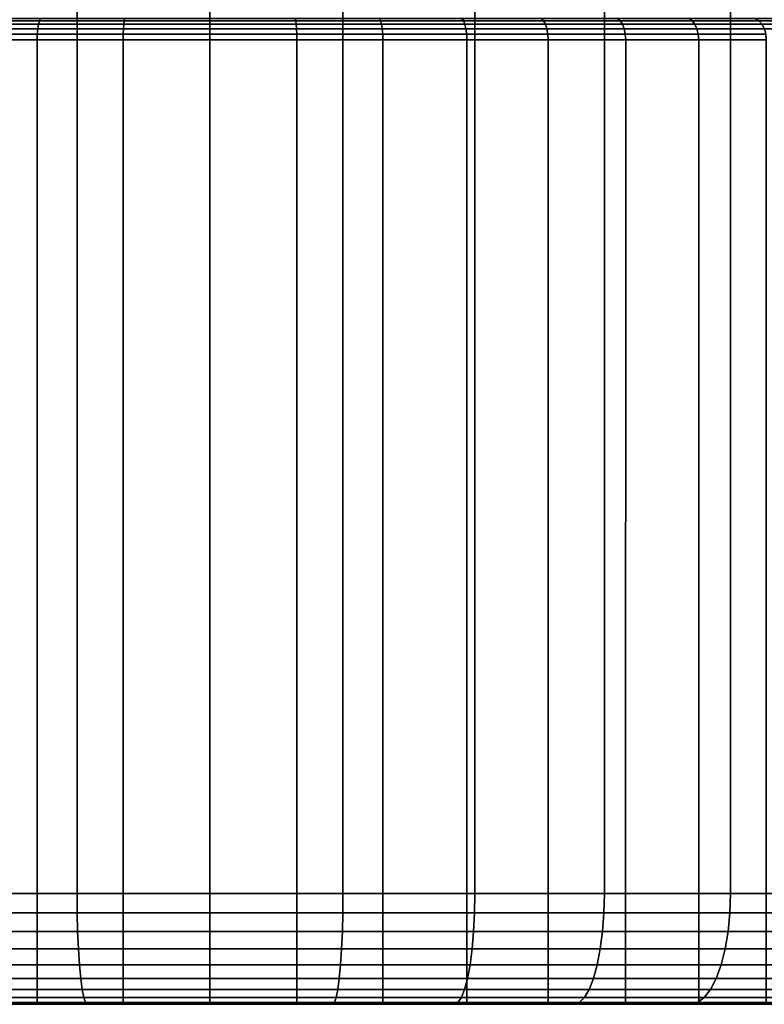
# Model space of a CAD drawing. Header units: metres. Extents: x -109 to 109, y -100 to 76.
# Tile 179 of 256: x -78.22 to -71.5, y 18.5 to 27.38. Entities that reach past the tile are written whole.
import ezdxf

# ---------------------------------------------------------------- set-up
doc = ezdxf.new("R2010")
doc.units = ezdxf.units.M
doc.layers.add('solid_21062310', color=7, linetype='CONTINUOUS')

msp = doc.modelspace()

# ---------------------------------------------------------------- linework, layer by layer
at = {"layer": 'solid_21062310'}
for points in [[(-78.889526, 38.799999, -12.778481), (-77.699203, 38.799999, -12.94412), (-77.699486, 19.5, -12.944545), (-78.888741, 19.5, -12.778651)], [(-77.699203, 38.799999, 12.94412), (-78.889526, 38.799999, 12.778481), (-78.888741, 19.5, 12.778651), (-77.699486, 19.5, 12.944545)], [(-77.699203, 38.799999, -12.94412), (-76.5, 38.799999, -13), (-76.5, 19.5, -13), (-77.699486, 19.5, -12.944545)], [(-76.5, 38.799999, 13), (-77.699203, 38.799999, 12.94412), (-77.699486, 19.5, 12.944545), (-76.5, 19.5, 13)], [(-76.5, 38.799999, -13), (-75.300797, 38.799999, -12.94412), (-75.300514, 19.5, -12.944545), (-76.5, 19.5, -13)], [(-75.300797, 38.799999, 12.94412), (-76.5, 38.799999, 13), (-76.5, 19.5, 13), (-75.300514, 19.5, 12.944545)], [(-75.300797, 38.799999, -12.94412), (-74.110474, 38.799999, -12.778481), (-74.111259, 19.5, -12.778651), (-75.300514, 19.5, -12.944545)], [(-74.110474, 38.799999, 12.778481), (-75.300797, 38.799999, 12.94412), (-75.300514, 19.5, 12.944545), (-74.111259, 19.5, 12.778651)], [(-74.110474, 38.799999, -12.778481), (-72.943176, 38.799999, -12.503518), (-72.942383, 19.5, -12.503735), (-74.111259, 19.5, -12.778651)], [(-72.943176, 38.799999, 12.503518), (-74.110474, 38.799999, 12.778481), (-74.111259, 19.5, 12.778651), (-72.942383, 19.5, 12.503735)], [(-72.943176, 38.799999, -12.503518), (-71.802673, 38.799999, -12.121596), (-71.803864, 19.5, -12.122142), (-72.942383, 19.5, -12.503735)], [(-71.802673, 38.799999, 12.121596), (-72.943176, 38.799999, 12.503518), (-72.942383, 19.5, 12.503735), (-71.803864, 19.5, 12.122142)], [(-71.802673, 38.799999, -12.121596), (-70.706558, 38.799999, -11.637279), (-70.705406, 19.5, -11.637126), (-71.803864, 19.5, -12.122142)], [(-70.706558, 38.799999, 11.637279), (-71.802673, 38.799999, 12.121596), (-71.803864, 19.5, 12.122142), (-70.705406, 19.5, 11.637126)], [(-78.786743, 27.373178, 7.037861), (-78.038559, 27.373178, 7.238337), (-78.047173, 27.341347, 7.278881), (-78.799545, 27.341347, 7.077283)], [(-78.038559, 27.373178, -7.238337), (-78.786743, 27.373178, -7.037861), (-78.799545, 27.341347, -7.077283), (-78.047173, 27.341347, -7.278881)], [(-78.77182, 27.393185, 6.991943), (-78.028519, 27.393185, 7.19111), (-78.038559, 27.373178, 7.238337), (-78.786743, 27.373178, 7.037861)], [(-78.028519, 27.393185, -7.19111), (-78.77182, 27.393185, -6.991943), (-78.786743, 27.373178, -7.037861), (-78.038559, 27.373178, -7.238337)], [(-78.038559, 27.373178, 7.238337), (-77.273514, 27.373178, 7.359507), (-77.277847, 27.341347, 7.40073), (-78.047173, 27.341347, 7.278881)], [(-77.273514, 27.373178, -7.359507), (-78.038559, 27.373178, -7.238337), (-78.047173, 27.341347, -7.278881), (-77.277847, 27.341347, -7.40073)], [(-78.028519, 27.393185, 7.19111), (-77.268471, 27.393185, 7.31149), (-77.273514, 27.373178, 7.359507), (-78.038559, 27.373178, 7.238337)], [(-77.268471, 27.393185, -7.31149), (-78.028519, 27.393185, -7.19111), (-78.038559, 27.373178, -7.238337), (-77.273514, 27.373178, -7.359507)], [(-77.273514, 27.373178, 7.359507), (-76.5, 27.373178, 7.400045), (-76.5, 27.341347, 7.441495), (-77.277847, 27.341347, 7.40073)], [(-76.5, 27.373178, -7.400045), (-77.273514, 27.373178, -7.359507), (-77.277847, 27.341347, -7.40073), (-76.5, 27.341347, -7.441495)], [(-77.268471, 27.393185, 7.31149), (-76.5, 27.393185, 7.351764), (-76.5, 27.373178, 7.400045), (-77.273514, 27.373178, 7.359507)], [(-76.5, 27.393185, -7.351764), (-77.268471, 27.393185, -7.31149), (-77.273514, 27.373178, -7.359507), (-76.5, 27.373178, -7.400045)], [(-76.5, 27.393185, 7.351764), (-75.731529, 27.393185, 7.31149), (-75.726486, 27.373178, 7.359507), (-76.5, 27.373178, 7.400045)], [(-75.731529, 27.393185, -7.31149), (-76.5, 27.393185, -7.351764), (-76.5, 27.373178, -7.400045), (-75.726486, 27.373178, -7.359507)], [(-76.5, 27.373178, 7.400045), (-75.726486, 27.373178, 7.359507), (-75.722153, 27.341347, 7.40073), (-76.5, 27.341347, 7.441495)], [(-75.726486, 27.373178, -7.359507), (-76.5, 27.373178, -7.400045), (-76.5, 27.341347, -7.441495), (-75.722153, 27.341347, -7.40073)], [(-75.731529, 27.393185, 7.31149), (-74.971481, 27.393185, 7.19111), (-74.961441, 27.373178, 7.238337), (-75.726486, 27.373178, 7.359507)], [(-74.971481, 27.393185, -7.19111), (-75.731529, 27.393185, -7.31149), (-75.726486, 27.373178, -7.359507), (-74.961441, 27.373178, -7.238337)], [(-75.726486, 27.373178, 7.359507), (-74.961441, 27.373178, 7.238337), (-74.952827, 27.341347, 7.278881), (-75.722153, 27.341347, 7.40073)], [(-74.961441, 27.373178, -7.238337), (-75.726486, 27.373178, -7.359507), (-75.722153, 27.341347, -7.40073), (-74.952827, 27.341347, -7.278881)], [(-74.971481, 27.393185, 7.19111), (-74.22818, 27.393185, 6.991943), (-74.213257, 27.373178, 7.037861), (-74.961441, 27.373178, 7.238337)], [(-74.22818, 27.393185, -6.991943), (-74.971481, 27.393185, -7.19111), (-74.961441, 27.373178, -7.238337), (-74.213257, 27.373178, -7.037861)], [(-74.961441, 27.373178, 7.238337), (-74.213257, 27.373178, 7.037861), (-74.200455, 27.341347, 7.077283), (-74.952827, 27.341347, 7.278881)], [(-74.213257, 27.373178, -7.037861), (-74.961441, 27.373178, -7.238337), (-74.952827, 27.341347, -7.278881), (-74.200455, 27.341347, -7.077283)], [(-74.22818, 27.393185, 6.991943), (-73.509766, 27.393185, 6.71617), (-73.490128, 27.373178, 6.760278), (-74.213257, 27.373178, 7.037861)], [(-73.509766, 27.393185, -6.71617), (-74.22818, 27.393185, -6.991943), (-74.213257, 27.373178, -7.037861), (-73.490128, 27.373178, -6.760278)], [(-74.213257, 27.373178, 7.037861), (-73.490128, 27.373178, 6.760278), (-73.473274, 27.341347, 6.798144), (-74.200455, 27.341347, 7.077283)], [(-73.490128, 27.373178, -6.760278), (-74.213257, 27.373178, -7.037861), (-74.200455, 27.341347, -7.077283), (-73.473274, 27.341347, -6.798144)], [(-73.509766, 27.393185, 6.71617), (-72.82412, 27.393185, 6.366814), (-72.79998, 27.373178, 6.408627), (-73.490128, 27.373178, 6.760278)], [(-72.82412, 27.393185, -6.366814), (-73.509766, 27.393185, -6.71617), (-73.490128, 27.373178, -6.760278), (-72.79998, 27.373178, -6.408627)], [(-73.490128, 27.373178, 6.760278), (-72.79998, 27.373178, 6.408627), (-72.779251, 27.341347, 6.444524), (-73.473274, 27.341347, 6.798144)], [(-72.79998, 27.373178, -6.408627), (-73.490128, 27.373178, -6.760278), (-73.473274, 27.341347, -6.798144), (-72.779251, 27.341347, -6.444524)], [(-72.82412, 27.393185, 6.366814), (-72.178741, 27.393185, 5.947702), (-72.15036, 27.373178, 5.986763), (-72.79998, 27.373178, 6.408627)], [(-72.178741, 27.393185, -5.947702), (-72.82412, 27.393185, -6.366814), (-72.79998, 27.373178, -6.408627), (-72.15036, 27.373178, -5.986763)], [(-72.79998, 27.373178, 6.408627), (-72.15036, 27.373178, 5.986763), (-72.125999, 27.341347, 6.020296), (-72.779251, 27.341347, 6.444524)], [(-72.15036, 27.373178, -5.986763), (-72.79998, 27.373178, -6.408627), (-72.779251, 27.341347, -6.444524), (-72.125999, 27.341347, -6.020296)], [(-72.178741, 27.393185, 5.947702), (-71.580711, 27.393185, 5.463425), (-71.548401, 27.373178, 5.499305), (-72.15036, 27.373178, 5.986763)], [(-71.580711, 27.393185, -5.463425), (-72.178741, 27.393185, -5.947702), (-72.15036, 27.373178, -5.986763), (-71.548401, 27.373178, -5.499305)], [(-72.15036, 27.373178, 5.986763), (-71.548401, 27.373178, 5.499305), (-71.520668, 27.341347, 5.530109), (-72.125999, 27.341347, 6.020296)], [(-71.548401, 27.373178, -5.499305), (-72.15036, 27.373178, -5.986763), (-72.125999, 27.341347, -6.020296), (-71.520668, 27.341347, -5.530109)], [(-71.580711, 27.393185, 5.463425), (-71.036575, 27.393185, 4.91929), (-71.000694, 27.373178, 4.951597), (-71.548401, 27.373178, 5.499305)], [(-71.036575, 27.393185, -4.91929), (-71.580711, 27.393185, -5.463425), (-71.548401, 27.373178, -5.499305), (-71.000694, 27.373178, -4.951597)], [(-71.548401, 27.373178, 5.499305), (-71.000694, 27.373178, 4.951597), (-70.969894, 27.341347, 4.979332), (-71.520668, 27.341347, 5.530109)], [(-71.000694, 27.373178, -4.951597), (-71.548401, 27.373178, -5.499305), (-71.520668, 27.341347, -5.530109), (-70.969894, 27.341347, -4.979332)], [(-78.809372, 27.299864, 7.107515), (-78.05378, 27.299864, 7.309974), (-78.05793, 27.251562, 7.329494), (-78.815536, 27.251562, 7.126494)], [(-78.05378, 27.299864, -7.309974), (-78.809372, 27.299864, -7.107515), (-78.815536, 27.251562, -7.126494), (-78.05793, 27.251562, -7.329494)], [(-78.799545, 27.341347, 7.077283), (-78.047173, 27.341347, 7.278881), (-78.05378, 27.299864, 7.309974), (-78.809372, 27.299864, 7.107515)], [(-78.047173, 27.341347, -7.278881), (-78.799545, 27.341347, -7.077283), (-78.809372, 27.299864, -7.107515), (-78.05378, 27.299864, -7.309974)], [(-78.05378, 27.299864, 7.309974), (-77.281174, 27.299864, 7.432344), (-77.283257, 27.251562, 7.45219), (-78.05793, 27.251562, 7.329494)], [(-77.281174, 27.299864, -7.432344), (-78.05378, 27.299864, -7.309974), (-78.05793, 27.251562, -7.329494), (-77.283257, 27.251562, -7.45219)], [(-78.047173, 27.341347, 7.278881), (-77.277847, 27.341347, 7.40073), (-77.281174, 27.299864, 7.432344), (-78.05378, 27.299864, 7.309974)], [(-77.277847, 27.341347, -7.40073), (-78.047173, 27.341347, -7.278881), (-78.05378, 27.299864, -7.309974), (-77.281174, 27.299864, -7.432344)], [(-77.281174, 27.299864, 7.432344), (-76.5, 27.299864, 7.473284), (-76.5, 27.251562, 7.493239), (-77.283257, 27.251562, 7.45219)], [(-76.5, 27.299864, -7.473284), (-77.281174, 27.299864, -7.432344), (-77.283257, 27.251562, -7.45219), (-76.5, 27.251562, -7.493239)], [(-77.277847, 27.341347, 7.40073), (-76.5, 27.341347, 7.441495), (-76.5, 27.299864, 7.473284), (-77.281174, 27.299864, 7.432344)], [(-76.5, 27.341347, -7.441495), (-77.277847, 27.341347, -7.40073), (-77.281174, 27.299864, -7.432344), (-76.5, 27.299864, -7.473284)], [(-76.5, 27.341347, 7.441495), (-75.722153, 27.341347, 7.40073), (-75.718826, 27.299864, 7.432344), (-76.5, 27.299864, 7.473284)], [(-75.722153, 27.341347, -7.40073), (-76.5, 27.341347, -7.441495), (-76.5, 27.299864, -7.473284), (-75.718826, 27.299864, -7.432344)], [(-76.5, 27.299864, 7.473284), (-75.718826, 27.299864, 7.432344), (-75.716743, 27.251562, 7.45219), (-76.5, 27.251562, 7.493239)], [(-75.718826, 27.299864, -7.432344), (-76.5, 27.299864, -7.473284), (-76.5, 27.251562, -7.493239), (-75.716743, 27.251562, -7.45219)], [(-75.722153, 27.341347, 7.40073), (-74.952827, 27.341347, 7.278881), (-74.94622, 27.299864, 7.309974), (-75.718826, 27.299864, 7.432344)], [(-74.952827, 27.341347, -7.278881), (-75.722153, 27.341347, -7.40073), (-75.718826, 27.299864, -7.432344), (-74.94622, 27.299864, -7.309974)], [(-75.718826, 27.299864, 7.432344), (-74.94622, 27.299864, 7.309974), (-74.94207, 27.251562, 7.329494), (-75.716743, 27.251562, 7.45219)], [(-74.94622, 27.299864, -7.309974), (-75.718826, 27.299864, -7.432344), (-75.716743, 27.251562, -7.45219), (-74.94207, 27.251562, -7.329494)], [(-74.952827, 27.341347, 7.278881), (-74.200455, 27.341347, 7.077283), (-74.190628, 27.299864, 7.107515), (-74.94622, 27.299864, 7.309974)], [(-74.200455, 27.341347, -7.077283), (-74.952827, 27.341347, -7.278881), (-74.94622, 27.299864, -7.309974), (-74.190628, 27.299864, -7.107515)], [(-74.94622, 27.299864, 7.309974), (-74.190628, 27.299864, 7.107515), (-74.184464, 27.251562, 7.126494), (-74.94207, 27.251562, 7.329494)], [(-74.190628, 27.299864, -7.107515), (-74.94622, 27.299864, -7.309974), (-74.94207, 27.251562, -7.329494), (-74.184464, 27.251562, -7.126494)], [(-74.200455, 27.341347, 7.077283), (-73.473274, 27.341347, 6.798144), (-73.460342, 27.299864, 6.827184), (-74.190628, 27.299864, 7.107515)], [(-73.473274, 27.341347, -6.798144), (-74.200455, 27.341347, -7.077283), (-74.190628, 27.299864, -7.107515), (-73.460342, 27.299864, -6.827184)], [(-74.190628, 27.299864, 7.107515), (-73.460342, 27.299864, 6.827184), (-73.452225, 27.251562, 6.845415), (-74.184464, 27.251562, 7.126494)], [(-73.460342, 27.299864, -6.827184), (-74.190628, 27.299864, -7.107515), (-74.184464, 27.251562, -7.126494), (-73.452225, 27.251562, -6.845415)], [(-73.473274, 27.341347, 6.798144), (-72.779251, 27.341347, 6.444524), (-72.763359, 27.299864, 6.472054), (-73.460342, 27.299864, 6.827184)], [(-72.779251, 27.341347, -6.444524), (-73.473274, 27.341347, -6.798144), (-73.460342, 27.299864, -6.827184), (-72.763359, 27.299864, -6.472054)], [(-73.460342, 27.299864, 6.827184), (-72.763359, 27.299864, 6.472054), (-72.75338, 27.251562, 6.489336), (-73.452225, 27.251562, 6.845415)], [(-72.763359, 27.299864, -6.472054), (-73.460342, 27.299864, -6.827184), (-73.452225, 27.251562, -6.845415), (-72.75338, 27.251562, -6.489336)], [(-72.779251, 27.341347, 6.444524), (-72.125999, 27.341347, 6.020296), (-72.107315, 27.299864, 6.046013), (-72.763359, 27.299864, 6.472054)], [(-72.125999, 27.341347, -6.020296), (-72.779251, 27.341347, -6.444524), (-72.763359, 27.299864, -6.472054), (-72.107315, 27.299864, -6.046013)], [(-72.763359, 27.299864, 6.472054), (-72.107315, 27.299864, 6.046013), (-72.095581, 27.251562, 6.062158), (-72.75338, 27.251562, 6.489336)], [(-72.107315, 27.299864, -6.046013), (-72.763359, 27.299864, -6.472054), (-72.75338, 27.251562, -6.489336), (-72.095581, 27.251562, -6.062158)], [(-72.125999, 27.341347, 6.020296), (-71.520668, 27.341347, 5.530109), (-71.499397, 27.299864, 5.553732), (-72.107315, 27.299864, 6.046013)], [(-71.520668, 27.341347, -5.530109), (-72.125999, 27.341347, -6.020296), (-72.107315, 27.299864, -6.046013), (-71.499397, 27.299864, -5.553732)], [(-72.107315, 27.299864, 6.046013), (-71.499397, 27.299864, 5.553732), (-71.486046, 27.251562, 5.568562), (-72.095581, 27.251562, 6.062158)], [(-71.499397, 27.299864, -5.553732), (-72.107315, 27.299864, -6.046013), (-72.095581, 27.251562, -6.062158), (-71.486046, 27.251562, -5.568562)], [(-71.520668, 27.341347, 5.530109), (-70.969894, 27.341347, 4.979332), (-70.946266, 27.299864, 5.000603), (-71.499397, 27.299864, 5.553732)], [(-70.969894, 27.341347, -4.979332), (-71.520668, 27.341347, -5.530109), (-71.499397, 27.299864, -5.553732), (-70.946266, 27.299864, -5.000603)], [(-78.815536, 27.251562, 7.126494), (-78.05793, 27.251562, 7.329494), (-78.059334, 27.200001, 7.336107), (-78.817627, 27.200001, 7.132924)], [(-78.05793, 27.251562, -7.329494), (-78.815536, 27.251562, -7.126494), (-78.817627, 27.200001, -7.132924), (-78.059334, 27.200001, -7.336107)], [(-78.817017, 18.5, 7.132693), (-78.817627, 27.200001, 7.132924), (-78.059334, 27.200001, 7.336107), (-78.060242, 18.5, 7.335886)], [(-78.059334, 27.200001, -7.336107), (-78.817627, 27.200001, -7.132924), (-78.817017, 18.5, -7.132693), (-78.060242, 18.5, -7.335886)], [(-78.060242, 18.5, 7.335886), (-78.059334, 27.200001, 7.336107), (-77.283966, 27.200001, 7.458914), (-77.283775, 18.5, 7.458487)], [(-77.283966, 27.200001, -7.458914), (-78.059334, 27.200001, -7.336107), (-78.060242, 18.5, -7.335886), (-77.283775, 18.5, -7.458487)], [(-78.05793, 27.251562, 7.329494), (-77.283257, 27.251562, 7.45219), (-77.283966, 27.200001, 7.458914), (-78.059334, 27.200001, 7.336107)], [(-77.283257, 27.251562, -7.45219), (-78.05793, 27.251562, -7.329494), (-78.059334, 27.200001, -7.336107), (-77.283966, 27.200001, -7.458914)], [(-77.283257, 27.251562, 7.45219), (-76.5, 27.251562, 7.493239), (-76.5, 27.200001, 7.5), (-77.283966, 27.200001, 7.458914)], [(-76.5, 27.251562, -7.493239), (-77.283257, 27.251562, -7.45219), (-77.283966, 27.200001, -7.458914), (-76.5, 27.200001, -7.5)], [(-76.5, 18.5, 7.5), (-77.283775, 18.5, 7.458487), (-77.283966, 27.200001, 7.458914), (-76.5, 27.200001, 7.5)], [(-76.5, 27.200001, -7.5), (-77.283966, 27.200001, -7.458914), (-77.283775, 18.5, -7.458487), (-76.5, 18.5, -7.5)], [(-76.5, 27.251562, 7.493239), (-75.716743, 27.251562, 7.45219), (-75.716034, 27.200001, 7.458914), (-76.5, 27.200001, 7.5)], [(-75.716743, 27.251562, -7.45219), (-76.5, 27.251562, -7.493239), (-76.5, 27.200001, -7.5), (-75.716034, 27.200001, -7.458914)], [(-75.716225, 18.5, 7.458487), (-76.5, 18.5, 7.5), (-76.5, 27.200001, 7.5), (-75.716034, 27.200001, 7.458914)], [(-75.716034, 27.200001, -7.458914), (-76.5, 27.200001, -7.5), (-76.5, 18.5, -7.5), (-75.716225, 18.5, -7.458487)], [(-75.716743, 27.251562, 7.45219), (-74.94207, 27.251562, 7.329494), (-74.940666, 27.200001, 7.336107), (-75.716034, 27.200001, 7.458914)], [(-74.94207, 27.251562, -7.329494), (-75.716743, 27.251562, -7.45219), (-75.716034, 27.200001, -7.458914), (-74.940666, 27.200001, -7.336107)], [(-74.939758, 18.5, 7.335886), (-75.716225, 18.5, 7.458487), (-75.716034, 27.200001, 7.458914), (-74.940666, 27.200001, 7.336107)], [(-75.716034, 27.200001, -7.458914), (-75.716225, 18.5, -7.458487), (-74.939758, 18.5, -7.335886), (-74.940666, 27.200001, -7.336107)], [(-74.94207, 27.251562, 7.329494), (-74.184464, 27.251562, 7.126494), (-74.182373, 27.200001, 7.132924), (-74.940666, 27.200001, 7.336107)], [(-74.184464, 27.251562, -7.126494), (-74.94207, 27.251562, -7.329494), (-74.940666, 27.200001, -7.336107), (-74.182373, 27.200001, -7.132924)], [(-74.182983, 18.5, 7.132693), (-74.939758, 18.5, 7.335886), (-74.940666, 27.200001, 7.336107), (-74.182373, 27.200001, 7.132924)], [(-74.940666, 27.200001, -7.336107), (-74.939758, 18.5, -7.335886), (-74.182983, 18.5, -7.132693), (-74.182373, 27.200001, -7.132924)], [(-74.184464, 27.251562, 7.126494), (-73.452225, 27.251562, 6.845415), (-73.449478, 27.200001, 6.851591), (-74.182373, 27.200001, 7.132924)], [(-73.452225, 27.251562, -6.845415), (-74.184464, 27.251562, -7.126494), (-74.182373, 27.200001, -7.132924), (-73.449478, 27.200001, -6.851591)], [(-73.448296, 18.5, 6.850961), (-74.182983, 18.5, 7.132693), (-74.182373, 27.200001, 7.132924), (-73.449478, 27.200001, 6.851591)], [(-74.182373, 27.200001, -7.132924), (-74.182983, 18.5, -7.132693), (-73.448296, 18.5, -6.850961), (-73.449478, 27.200001, -6.851591)], [(-73.452225, 27.251562, 6.845415), (-72.75338, 27.251562, 6.489336), (-72.75, 27.200001, 6.49519), (-73.449478, 27.200001, 6.851591)], [(-72.75338, 27.251562, -6.489336), (-73.452225, 27.251562, -6.845415), (-73.449478, 27.200001, -6.851591), (-72.75, 27.200001, -6.49519)], [(-72.75106, 18.5, 6.495409), (-73.448296, 18.5, 6.850961), (-73.449478, 27.200001, 6.851591), (-72.75, 27.200001, 6.49519)], [(-72.75, 27.200001, -6.49519), (-73.449478, 27.200001, -6.851591), (-73.448296, 18.5, -6.850961), (-72.75106, 18.5, -6.495409)], [(-72.75338, 27.251562, 6.489336), (-72.095581, 27.251562, 6.062158), (-72.091614, 27.200001, 6.067627), (-72.75, 27.200001, 6.49519)], [(-72.095581, 27.251562, -6.062158), (-72.75338, 27.251562, -6.489336), (-72.75, 27.200001, -6.49519), (-72.091614, 27.200001, -6.067627)], [(-72.090721, 18.5, 6.066766), (-72.75106, 18.5, 6.495409), (-72.75, 27.200001, 6.49519), (-72.091614, 27.200001, 6.067627)], [(-72.091614, 27.200001, -6.067627), (-72.75, 27.200001, -6.49519), (-72.75106, 18.5, -6.495409), (-72.090721, 18.5, -6.066766)], [(-72.095581, 27.251562, 6.062158), (-71.486046, 27.251562, 5.568562), (-71.481522, 27.200001, 5.573586), (-72.091614, 27.200001, 6.067627)], [(-71.486046, 27.251562, -5.568562), (-72.095581, 27.251562, -6.062158), (-72.091614, 27.200001, -6.067627), (-71.481522, 27.200001, -5.573586)], [(-72.090721, 18.5, 6.066766), (-72.091614, 27.200001, 6.067627), (-71.481522, 27.200001, 5.573586), (-71.482803, 18.5, 5.574372)], [(-71.481522, 27.200001, -5.573586), (-72.091614, 27.200001, -6.067627), (-72.090721, 18.5, -6.066766), (-71.482803, 18.5, -5.574372)], [(-77.69809, 19.326351, -12.929417), (-78.885956, 19.326351, -12.763717), (-78.888741, 19.5, -12.778651), (-77.699486, 19.5, -12.944545)], [(-78.885956, 19.326351, 12.763717), (-77.69809, 19.326351, 12.929417), (-77.699486, 19.5, 12.944545), (-78.888741, 19.5, 12.778651)], [(-76.5, 19.326351, -12.984808), (-77.69809, 19.326351, -12.929417), (-77.699486, 19.5, -12.944545), (-76.5, 19.5, -13)], [(-77.69809, 19.326351, 12.929417), (-76.5, 19.326351, 12.984808), (-76.5, 19.5, 13), (-77.699486, 19.5, 12.944545)], [(-75.30191, 19.326351, -12.929417), (-76.5, 19.326351, -12.984808), (-76.5, 19.5, -13), (-75.300514, 19.5, -12.944545)], [(-76.5, 19.326351, 12.984808), (-75.30191, 19.326351, 12.929417), (-75.300514, 19.5, 12.944545), (-76.5, 19.5, 13)], [(-74.114044, 19.326351, -12.763717), (-75.30191, 19.326351, -12.929417), (-75.300514, 19.5, -12.944545), (-74.111259, 19.5, -12.778651)], [(-75.30191, 19.326351, 12.929417), (-74.114044, 19.326351, 12.763717), (-74.111259, 19.5, 12.778651), (-75.300514, 19.5, 12.944545)], [(-72.946541, 19.326351, -12.489121), (-74.114044, 19.326351, -12.763717), (-74.111259, 19.5, -12.778651), (-72.942383, 19.5, -12.503735)], [(-74.114044, 19.326351, 12.763717), (-72.946541, 19.326351, 12.489121), (-72.942383, 19.5, 12.503735), (-74.111259, 19.5, 12.778651)], [(-71.809349, 19.326351, -12.107973), (-72.946541, 19.326351, -12.489121), (-72.942383, 19.5, -12.503735), (-71.803864, 19.5, -12.122142)], [(-72.946541, 19.326351, 12.489121), (-71.809349, 19.326351, 12.107973), (-71.803864, 19.5, 12.122142), (-72.942383, 19.5, 12.503735)], [(-70.712173, 19.326351, -11.623524), (-71.809349, 19.326351, -12.107973), (-71.803864, 19.5, -12.122142), (-70.705406, 19.5, -11.637126)], [(-71.809349, 19.326351, 12.107973), (-70.712173, 19.326351, 11.623524), (-70.705406, 19.5, 11.637126), (-71.803864, 19.5, 12.122142)], [(-77.693916, 19.157816, -12.884435), (-78.877655, 19.157816, -12.719311), (-78.885956, 19.326351, -12.763717), (-77.69809, 19.326351, -12.929417)], [(-78.877655, 19.157816, 12.719311), (-77.693916, 19.157816, 12.884435), (-77.69809, 19.326351, 12.929417), (-78.885956, 19.326351, 12.763717)], [(-76.5, 19.157816, -12.939633), (-77.693916, 19.157816, -12.884435), (-77.69809, 19.326351, -12.929417), (-76.5, 19.326351, -12.984808)], [(-77.693916, 19.157816, 12.884435), (-76.5, 19.157816, 12.939633), (-76.5, 19.326351, 12.984808), (-77.69809, 19.326351, 12.929417)], [(-75.306084, 19.157816, -12.884435), (-76.5, 19.157816, -12.939633), (-76.5, 19.326351, -12.984808), (-75.30191, 19.326351, -12.929417)], [(-76.5, 19.157816, 12.939633), (-75.306084, 19.157816, 12.884435), (-75.30191, 19.326351, 12.929417), (-76.5, 19.326351, 12.984808)], [(-74.122345, 19.157816, -12.719311), (-75.306084, 19.157816, -12.884435), (-75.30191, 19.326351, -12.929417), (-74.114044, 19.326351, -12.763717)], [(-75.306084, 19.157816, 12.884435), (-74.122345, 19.157816, 12.719311), (-74.114044, 19.326351, 12.763717), (-75.30191, 19.326351, 12.929417)], [(-72.9589, 19.157816, -12.445671), (-74.122345, 19.157816, -12.719311), (-74.114044, 19.326351, -12.763717), (-72.946541, 19.326351, -12.489121)], [(-74.122345, 19.157816, 12.719311), (-72.9589, 19.157816, 12.445671), (-72.946541, 19.326351, 12.489121), (-74.114044, 19.326351, 12.763717)], [(-71.825668, 19.157816, -12.065848), (-72.9589, 19.157816, -12.445671), (-72.946541, 19.326351, -12.489121), (-71.809349, 19.326351, -12.107973)], [(-72.9589, 19.157816, 12.445671), (-71.825668, 19.157816, 12.065848), (-71.809349, 19.326351, 12.107973), (-72.946541, 19.326351, 12.489121)], [(-70.732307, 19.157816, -11.583084), (-71.825668, 19.157816, -12.065848), (-71.809349, 19.326351, -12.107973), (-70.712173, 19.326351, -11.623524)], [(-71.825668, 19.157816, 12.065848), (-70.732307, 19.157816, 11.583084), (-70.712173, 19.326351, 11.623524), (-71.809349, 19.326351, 12.107973)], [(-77.687111, 18.999699, -12.810967), (-78.864098, 18.999699, -12.646785), (-78.877655, 19.157816, -12.719311), (-77.693916, 19.157816, -12.884435)], [(-78.864098, 18.999699, 12.646785), (-77.687111, 18.999699, 12.810967), (-77.693916, 19.157816, 12.884435), (-78.877655, 19.157816, 12.719311)], [(-76.5, 18.999699, -12.86585), (-77.687111, 18.999699, -12.810967), (-77.693916, 19.157816, -12.884435), (-76.5, 19.157816, -12.939633)], [(-77.687111, 18.999699, 12.810967), (-76.5, 18.999699, 12.86585), (-76.5, 19.157816, 12.939633), (-77.693916, 19.157816, 12.884435)], [(-75.312889, 18.999699, -12.810967), (-76.5, 18.999699, -12.86585), (-76.5, 19.157816, -12.939633), (-75.306084, 19.157816, -12.884435)], [(-76.5, 18.999699, 12.86585), (-75.312889, 18.999699, 12.810967), (-75.306084, 19.157816, 12.884435), (-76.5, 19.157816, 12.939633)], [(-74.135902, 18.999699, -12.646785), (-75.312889, 18.999699, -12.810967), (-75.306084, 19.157816, -12.884435), (-74.122345, 19.157816, -12.719311)], [(-75.312889, 18.999699, 12.810967), (-74.135902, 18.999699, 12.646785), (-74.122345, 19.157816, 12.719311), (-75.306084, 19.157816, 12.884435)], [(-72.979095, 18.999699, -12.374705), (-74.135902, 18.999699, -12.646785), (-74.122345, 19.157816, -12.719311), (-72.9589, 19.157816, -12.445671)], [(-74.135902, 18.999699, 12.646785), (-72.979095, 18.999699, 12.374705), (-72.9589, 19.157816, 12.445671), (-74.122345, 19.157816, 12.719311)], [(-71.852318, 18.999699, -11.997048), (-72.979095, 18.999699, -12.374705), (-72.9589, 19.157816, -12.445671), (-71.825668, 19.157816, -12.065848)], [(-72.979095, 18.999699, 12.374705), (-71.852318, 18.999699, 11.997048), (-71.825668, 19.157816, 12.065848), (-72.9589, 19.157816, 12.445671)], [(-70.765198, 18.999699, -11.517037), (-71.852318, 18.999699, -11.997048), (-71.825668, 19.157816, -12.065848), (-70.732307, 19.157816, -11.583084)], [(-71.852318, 18.999699, 11.997048), (-70.765198, 18.999699, 11.517037), (-70.732307, 19.157816, 11.583084), (-71.825668, 19.157816, 12.065848)], [(-77.677872, 18.856812, -12.711251), (-78.845695, 18.856812, -12.548347), (-78.864098, 18.999699, -12.646785), (-77.687111, 18.999699, -12.810967)], [(-78.845695, 18.856812, 12.548347), (-77.677872, 18.856812, 12.711251), (-77.687111, 18.999699, 12.810967), (-78.864098, 18.999699, 12.646785)], [(-76.5, 18.856812, -12.765708), (-77.677872, 18.856812, -12.711251), (-77.687111, 18.999699, -12.810967), (-76.5, 18.999699, -12.86585)], [(-77.677872, 18.856812, 12.711251), (-76.5, 18.856812, 12.765708), (-76.5, 18.999699, 12.86585), (-77.687111, 18.999699, 12.810967)], [(-75.322128, 18.856812, -12.711251), (-76.5, 18.856812, -12.765708), (-76.5, 18.999699, -12.86585), (-75.312889, 18.999699, -12.810967)], [(-76.5, 18.856812, 12.765708), (-75.322128, 18.856812, 12.711251), (-75.312889, 18.999699, 12.810967), (-76.5, 18.999699, 12.86585)], [(-74.154305, 18.856812, -12.548347), (-75.322128, 18.856812, -12.711251), (-75.312889, 18.999699, -12.810967), (-74.135902, 18.999699, -12.646785)], [(-75.322128, 18.856812, 12.711251), (-74.154305, 18.856812, 12.548347), (-74.135902, 18.999699, 12.646785), (-75.312889, 18.999699, 12.810967)], [(-73.0065, 18.856812, -12.278385), (-74.154305, 18.856812, -12.548347), (-74.135902, 18.999699, -12.646785), (-72.979095, 18.999699, -12.374705)], [(-74.154305, 18.856812, 12.548347), (-73.0065, 18.856812, 12.278385), (-72.979095, 18.999699, 12.374705), (-74.135902, 18.999699, 12.646785)], [(-71.888496, 18.856812, -11.903668), (-73.0065, 18.856812, -12.278385), (-72.979095, 18.999699, -12.374705), (-71.852318, 18.999699, -11.997048)], [(-73.0065, 18.856812, 12.278385), (-71.888496, 18.856812, 11.903668), (-71.852318, 18.999699, 11.997048), (-72.979095, 18.999699, 12.374705)], [(-70.809837, 18.856812, -11.427393), (-71.888496, 18.856812, -11.903668), (-71.852318, 18.999699, -11.997048), (-70.765198, 18.999699, -11.517037)], [(-71.888496, 18.856812, 11.903668), (-70.809837, 18.856812, 11.427393), (-70.765198, 18.999699, 11.517037), (-71.852318, 18.999699, 11.997048)], [(-77.666481, 18.733507, -12.588323), (-78.823006, 18.733507, -12.426994), (-78.845695, 18.856812, -12.548347), (-77.677872, 18.856812, -12.711251)], [(-78.823006, 18.733507, 12.426994), (-77.666481, 18.733507, 12.588323), (-77.677872, 18.856812, 12.711251), (-78.845695, 18.856812, 12.548347)], [(-76.5, 18.733507, -12.642253), (-77.666481, 18.733507, -12.588323), (-77.677872, 18.856812, -12.711251), (-76.5, 18.856812, -12.765708)], [(-77.666481, 18.733507, 12.588323), (-76.5, 18.733507, 12.642253), (-76.5, 18.856812, 12.765708), (-77.677872, 18.856812, 12.711251)], [(-75.333519, 18.733507, -12.588323), (-76.5, 18.733507, -12.642253), (-76.5, 18.856812, -12.765708), (-75.322128, 18.856812, -12.711251)], [(-76.5, 18.733507, 12.642253), (-75.333519, 18.733507, 12.588323), (-75.322128, 18.856812, 12.711251), (-76.5, 18.856812, 12.765708)], [(-74.176994, 18.733507, -12.426994), (-75.333519, 18.733507, -12.588323), (-75.322128, 18.856812, -12.711251), (-74.154305, 18.856812, -12.548347)], [(-75.333519, 18.733507, 12.588323), (-74.176994, 18.733507, 12.426994), (-74.154305, 18.856812, 12.548347), (-75.322128, 18.856812, 12.711251)], [(-73.040283, 18.733507, -12.159643), (-74.176994, 18.733507, -12.426994), (-74.154305, 18.856812, -12.548347), (-73.0065, 18.856812, -12.278385)], [(-74.176994, 18.733507, 12.426994), (-73.040283, 18.733507, 12.159643), (-73.0065, 18.856812, 12.278385), (-74.154305, 18.856812, 12.548347)], [(-71.93309, 18.733507, -11.788549), (-73.040283, 18.733507, -12.159643), (-73.0065, 18.856812, -12.278385), (-71.888496, 18.856812, -11.903668)], [(-73.040283, 18.733507, 12.159643), (-71.93309, 18.733507, 11.788549), (-71.888496, 18.856812, 11.903668), (-73.0065, 18.856812, 12.278385)], [(-70.864861, 18.733507, -11.31688), (-71.93309, 18.733507, -11.788549), (-71.888496, 18.856812, -11.903668), (-70.809837, 18.856812, -11.427393)], [(-71.93309, 18.733507, 11.788549), (-70.864861, 18.733507, 11.31688), (-70.809837, 18.856812, 11.427393), (-71.888496, 18.856812, 11.903668)], [(-77.653282, 18.633539, -12.445925), (-78.79673, 18.633539, -12.286421), (-78.823006, 18.733507, -12.426994), (-77.666481, 18.733507, -12.588323)], [(-78.79673, 18.633539, 12.286421), (-77.653282, 18.633539, 12.445925), (-77.666481, 18.733507, 12.588323), (-78.823006, 18.733507, 12.426994)], [(-76.5, 18.633539, -12.499244), (-77.653282, 18.633539, -12.445925), (-77.666481, 18.733507, -12.588323), (-76.5, 18.733507, -12.642253)], [(-77.653282, 18.633539, 12.445925), (-76.5, 18.633539, 12.499244), (-76.5, 18.733507, 12.642253), (-77.666481, 18.733507, 12.588323)], [(-75.346718, 18.633539, -12.445925), (-76.5, 18.633539, -12.499244), (-76.5, 18.733507, -12.642253), (-75.333519, 18.733507, -12.588323)], [(-76.5, 18.633539, 12.499244), (-75.346718, 18.633539, 12.445925), (-75.333519, 18.733507, 12.588323), (-76.5, 18.733507, 12.642253)], [(-74.20327, 18.633539, -12.286421), (-75.346718, 18.633539, -12.445925), (-75.333519, 18.733507, -12.588323), (-74.176994, 18.733507, -12.426994)], [(-75.346718, 18.633539, 12.445925), (-74.20327, 18.633539, 12.286421), (-74.176994, 18.733507, 12.426994), (-75.333519, 18.733507, 12.588323)], [(-73.079422, 18.633539, -12.022094), (-74.20327, 18.633539, -12.286421), (-74.176994, 18.733507, -12.426994), (-73.040283, 18.733507, -12.159643)], [(-74.20327, 18.633539, 12.286421), (-73.079422, 18.633539, 12.022094), (-73.040283, 18.733507, 12.159643), (-74.176994, 18.733507, 12.426994)], [(-71.984749, 18.633539, -11.655198), (-73.079422, 18.633539, -12.022094), (-73.040283, 18.733507, -12.159643), (-71.93309, 18.733507, -11.788549)], [(-73.079422, 18.633539, 12.022094), (-71.984749, 18.633539, 11.655198), (-71.93309, 18.733507, 11.788549), (-73.040283, 18.733507, 12.159643)], [(-70.928604, 18.633539, -11.188865), (-71.984749, 18.633539, -11.655198), (-71.93309, 18.733507, -11.788549), (-70.864861, 18.733507, -11.31688)], [(-71.984749, 18.633539, 11.655198), (-70.928604, 18.633539, 11.188865), (-70.864861, 18.733507, 11.31688), (-71.93309, 18.733507, 11.788549)], [(-77.638687, 18.55995, -12.288391), (-78.767662, 18.55995, -12.130906), (-78.79673, 18.633539, -12.286421), (-77.653282, 18.633539, -12.445925)], [(-78.767662, 18.55995, 12.130906), (-77.638687, 18.55995, 12.288391), (-77.653282, 18.633539, 12.445925), (-78.79673, 18.633539, 12.286421)], [(-76.5, 18.55995, -12.341036), (-77.638687, 18.55995, -12.288391), (-77.653282, 18.633539, -12.445925), (-76.5, 18.633539, -12.499244)], [(-77.638687, 18.55995, 12.288391), (-76.5, 18.55995, 12.341036), (-76.5, 18.633539, 12.499244), (-77.653282, 18.633539, 12.445925)], [(-75.361313, 18.55995, -12.288391), (-76.5, 18.55995, -12.341036), (-76.5, 18.633539, -12.499244), (-75.346718, 18.633539, -12.445925)], [(-76.5, 18.55995, 12.341036), (-75.361313, 18.55995, 12.288391), (-75.346718, 18.633539, 12.445925), (-76.5, 18.633539, 12.499244)], [(-74.232338, 18.55995, -12.130906), (-75.361313, 18.55995, -12.288391), (-75.346718, 18.633539, -12.445925), (-74.20327, 18.633539, -12.286421)], [(-75.361313, 18.55995, 12.288391), (-74.232338, 18.55995, 12.130906), (-74.20327, 18.633539, 12.286421), (-75.346718, 18.633539, 12.445925)], [(-73.122719, 18.55995, -11.869925), (-74.232338, 18.55995, -12.130906), (-74.20327, 18.633539, -12.286421), (-73.079422, 18.633539, -12.022094)], [(-74.232338, 18.55995, 12.130906), (-73.122719, 18.55995, 11.869925), (-73.079422, 18.633539, 12.022094), (-74.20327, 18.633539, 12.286421)], [(-72.041901, 18.55995, -11.507673), (-73.122719, 18.55995, -11.869925), (-73.079422, 18.633539, -12.022094), (-71.984749, 18.633539, -11.655198)], [(-73.122719, 18.55995, 11.869925), (-72.041901, 18.55995, 11.507673), (-71.984749, 18.633539, 11.655198), (-73.079422, 18.633539, 12.022094)], [(-70.99913, 18.55995, -11.047242), (-72.041901, 18.55995, -11.507673), (-71.984749, 18.633539, -11.655198), (-70.928604, 18.633539, -11.188865)], [(-72.041901, 18.55995, 11.507673), (-70.99913, 18.55995, 11.047242), (-70.928604, 18.633539, 11.188865), (-71.984749, 18.633539, 11.655198)], [(-85.935059, 18.5, 7.41421), (-86.277817, 18.5, 6.956406), (-78.817017, 18.5, 7.132693), (-78.060242, 18.5, 7.335886)], [(-78.060242, 18.5, -7.335886), (-85.935066, 18.5, -7.4142), (-85.570358, 18.5, -7.856209), (-77.283775, 18.5, -7.458487)], [(-78.060242, 18.5, -7.335886), (-78.817017, 18.5, -7.132693), (-85.935066, 18.5, -7.4142)], [(-85.935059, 18.5, 7.41421), (-78.060242, 18.5, 7.335886), (-77.283775, 18.5, 7.458487)], [(-85.935059, 18.5, 7.41421), (-77.283775, 18.5, 7.458487), (-76.5, 18.5, 7.5)], [(-85.570351, 18.5, 7.856219), (-85.935059, 18.5, 7.41421), (-76.5, 18.5, 7.5), (-67.429642, 18.5, 7.856209)], [(-76.5, 18.5, -7.5), (-85.570358, 18.5, -7.856209), (-67.429649, 18.5, -7.856219), (-67.064941, 18.5, -7.41421)], [(-85.570358, 18.5, -7.856209), (-85.186157, 18.5, -8.279423), (-67.429649, 18.5, -7.856219)], [(-76.5, 18.5, -7.5), (-77.283775, 18.5, -7.458487), (-85.570358, 18.5, -7.856209)], [(-67.813843, 18.5, 8.279423), (-85.18615, 18.5, 8.279432), (-85.570351, 18.5, 7.856219)], [(-67.429642, 18.5, 7.856209), (-67.813843, 18.5, 8.279423), (-85.570351, 18.5, 7.856219)], [(-85.186157, 18.5, -8.279423), (-67.81385, 18.5, -8.279432), (-67.429649, 18.5, -7.856219)], [(-85.186157, 18.5, -8.279423), (-84.783997, 18.5, -8.681792), (-67.81385, 18.5, -8.279432)], [(-68.216003, 18.5, 8.681792), (-84.783989, 18.5, 8.681802), (-85.18615, 18.5, 8.279432)], [(-67.813843, 18.5, 8.279423), (-68.216003, 18.5, 8.681792), (-85.18615, 18.5, 8.279432)], [(-84.783997, 18.5, -8.681792), (-68.216011, 18.5, -8.681802), (-67.81385, 18.5, -8.279432)], [(-84.783997, 18.5, -8.681792), (-84.360985, 18.5, -9.066216), (-68.216011, 18.5, -8.681802)], [(-68.639015, 18.5, 9.066216), (-84.360977, 18.5, 9.066224), (-84.783989, 18.5, 8.681802)], [(-68.216003, 18.5, 8.681792), (-68.639015, 18.5, 9.066216), (-84.783989, 18.5, 8.681802)], [(-84.360985, 18.5, -9.066216), (-68.639023, 18.5, -9.066224), (-68.216011, 18.5, -8.681802)], [(-84.360985, 18.5, -9.066216), (-83.919167, 18.5, -9.431163), (-68.639023, 18.5, -9.066224)], [(-69.080833, 18.5, 9.431163), (-83.919151, 18.5, 9.43117), (-84.360977, 18.5, 9.066224)], [(-68.639015, 18.5, 9.066216), (-69.080833, 18.5, 9.431163), (-84.360977, 18.5, 9.066224)], [(-83.919167, 18.5, -9.431163), (-69.080849, 18.5, -9.43117), (-68.639023, 18.5, -9.066224)], [(-83.919167, 18.5, -9.431163), (-83.461525, 18.5, -9.774176), (-69.080849, 18.5, -9.43117)], [(-69.538475, 18.5, 9.774176), (-83.461517, 18.5, 9.774183), (-83.919151, 18.5, 9.43117)], [(-69.080833, 18.5, 9.431163), (-69.538475, 18.5, 9.774176), (-83.919151, 18.5, 9.43117)], [(-83.461525, 18.5, -9.774176), (-69.538483, 18.5, -9.774183), (-69.080849, 18.5, -9.43117)], [(-83.461525, 18.5, -9.774176), (-82.99044, 18.5, -10.093218), (-69.538483, 18.5, -9.774183)], [(-70.00956, 18.5, 10.093218), (-82.990433, 18.5, 10.093225), (-83.461517, 18.5, 9.774183)], [(-69.538475, 18.5, 9.774176), (-70.00956, 18.5, 10.093218), (-83.461517, 18.5, 9.774183)], [(-82.99044, 18.5, -10.093218), (-70.009567, 18.5, -10.093225), (-69.538483, 18.5, -9.774183)], [(-82.99044, 18.5, -10.093218), (-82.502617, 18.5, -10.390412), (-70.009567, 18.5, -10.093225)], [(-70.497383, 18.5, 10.390412), (-82.502609, 18.5, 10.390419), (-82.990433, 18.5, 10.093225)], [(-70.00956, 18.5, 10.093218), (-70.497383, 18.5, 10.390412), (-82.990433, 18.5, 10.093225)], [(-82.502617, 18.5, -10.390412), (-70.497391, 18.5, -10.390419), (-70.009567, 18.5, -10.093225)], [(-82.502617, 18.5, -10.390412), (-81.999725, 18.5, -10.665059), (-70.497391, 18.5, -10.390419)], [(-71.000275, 18.5, 10.665059), (-81.99971, 18.5, 10.665065), (-82.502609, 18.5, 10.390419)], [(-70.497383, 18.5, 10.390412), (-71.000275, 18.5, 10.665059), (-82.502609, 18.5, 10.390419)], [(-81.999725, 18.5, -10.665059), (-71.00029, 18.5, -10.665065), (-70.497391, 18.5, -10.390419)], [(-81.999725, 18.5, -10.665059), (-81.485168, 18.5, -10.915335), (-71.00029, 18.5, -10.665065)], [(-71.514832, 18.5, 10.915335), (-81.485161, 18.5, 10.91534), (-81.99971, 18.5, 10.665065)], [(-71.000275, 18.5, 10.665059), (-71.514832, 18.5, 10.915335), (-81.99971, 18.5, 10.665065)], [(-81.485168, 18.5, -10.915335), (-71.514839, 18.5, -10.91534), (-71.00029, 18.5, -10.665065)], [(-81.485168, 18.5, -10.915335), (-80.962059, 18.5, -11.139546), (-71.514839, 18.5, -10.91534)], [(-72.037941, 18.5, 11.139546), (-80.962051, 18.5, 11.139551), (-81.485161, 18.5, 10.91534)], [(-71.514832, 18.5, 10.915335), (-72.037941, 18.5, 11.139546), (-81.485161, 18.5, 10.91534)], [(-80.962059, 18.5, -11.139546), (-72.037949, 18.5, -11.139551), (-71.514839, 18.5, -10.91534)], [(-80.962059, 18.5, -11.139546), (-80.427177, 18.5, -11.338878), (-72.037949, 18.5, -11.139551)], [(-72.572823, 18.5, 11.338878), (-80.427162, 18.5, 11.338882), (-80.962051, 18.5, 11.139551)], [(-72.037941, 18.5, 11.139546), (-72.572823, 18.5, 11.338878), (-80.962051, 18.5, 11.139551)], [(-80.427177, 18.5, -11.338878), (-72.572838, 18.5, -11.338882), (-72.037949, 18.5, -11.139551)], [(-80.427177, 18.5, -11.338878), (-79.881447, 18.5, -11.513295), (-72.572838, 18.5, -11.338882)], [(-73.118553, 18.5, 11.513295), (-79.881432, 18.5, 11.513299), (-80.427162, 18.5, 11.338882)], [(-72.572823, 18.5, 11.338878), (-73.118553, 18.5, 11.513295), (-80.427162, 18.5, 11.338882)], [(-79.881447, 18.5, -11.513295), (-73.118568, 18.5, -11.513299), (-72.572838, 18.5, -11.338882)], [(-79.881447, 18.5, -11.513295), (-79.328575, 18.5, -11.661676), (-73.118568, 18.5, -11.513299)], [(-73.671425, 18.5, 11.661676), (-79.32856, 18.5, 11.66168), (-79.881432, 18.5, 11.513299)], [(-73.118553, 18.5, 11.513295), (-73.671425, 18.5, 11.661676), (-79.881432, 18.5, 11.513299)], [(-79.328575, 18.5, -11.661676), (-73.67144, 18.5, -11.66168), (-73.118568, 18.5, -11.513299)], [(-79.328575, 18.5, -11.661676), (-78.772179, 18.5, -11.782914), (-73.67144, 18.5, -11.66168)], [(-74.227821, 18.5, 11.782914), (-78.772163, 18.5, 11.782917), (-79.32856, 18.5, 11.66168)], [(-73.671425, 18.5, 11.661676), (-74.227821, 18.5, 11.782914), (-79.32856, 18.5, 11.66168)], [(-78.736679, 18.51498, -11.965186), (-78.209671, 18.5, -11.87732), (-78.772179, 18.5, -11.782914)], [(-78.772179, 18.5, -11.782914), (-74.227837, 18.5, -11.782917), (-73.67144, 18.5, -11.66168)], [(-78.772179, 18.5, -11.782914), (-78.209671, 18.5, -11.87732), (-74.227837, 18.5, -11.782917)], [(-78.736679, 18.51498, 11.965186), (-78.772163, 18.5, 11.782917), (-78.209656, 18.5, 11.877322)], [(-74.790329, 18.5, 11.87732), (-78.209656, 18.5, 11.877322), (-78.772163, 18.5, 11.782917)], [(-74.227821, 18.5, 11.782914), (-74.790329, 18.5, 11.87732), (-78.772163, 18.5, 11.782917)], [(-77.623131, 18.51498, -12.12052), (-78.736679, 18.51498, -11.965186), (-78.767662, 18.55995, -12.130906), (-77.638687, 18.55995, -12.288391)], [(-78.736679, 18.51498, 11.965186), (-77.623131, 18.51498, 12.12052), (-77.638687, 18.55995, 12.288391), (-78.767662, 18.55995, 12.130906)], [(-77.623131, 18.51498, 12.12052), (-78.736679, 18.51498, 11.965186), (-78.209656, 18.5, 11.877322), (-77.640892, 18.5, 11.945224)], [(-77.623131, 18.51498, -12.12052), (-78.209671, 18.5, -11.87732), (-78.736679, 18.51498, -11.965186)], [(-77.623131, 18.51498, -12.12052), (-77.6409, 18.5, -11.945223), (-78.209671, 18.5, -11.87732)], [(-78.209671, 18.5, -11.87732), (-74.790344, 18.5, -11.877322), (-74.227837, 18.5, -11.782917)], [(-78.209671, 18.5, -11.87732), (-77.6409, 18.5, -11.945223), (-74.790344, 18.5, -11.877322)], [(-75.3591, 18.5, 11.945223), (-77.640892, 18.5, 11.945224), (-78.209656, 18.5, 11.877322)], [(-74.790329, 18.5, 11.87732), (-75.3591, 18.5, 11.945223), (-78.209656, 18.5, 11.877322)], [(-77.623131, 18.51498, -12.12052), (-77.069733, 18.5, -11.986242), (-77.6409, 18.5, -11.945223)], [(-77.6409, 18.5, -11.945223), (-75.359108, 18.5, -11.945224), (-74.790344, 18.5, -11.877322)], [(-77.6409, 18.5, -11.945223), (-77.069733, 18.5, -11.986242), (-75.359108, 18.5, -11.945224)], [(-77.623131, 18.51498, 12.12052), (-77.640892, 18.5, 11.945224), (-77.069717, 18.5, 11.986243)], [(-75.930267, 18.5, 11.986242), (-77.069717, 18.5, 11.986243), (-77.640892, 18.5, 11.945224)], [(-75.3591, 18.5, 11.945223), (-75.930267, 18.5, 11.986242), (-77.640892, 18.5, 11.945224)], [(-76.5, 18.51498, -12.172445), (-77.623131, 18.51498, -12.12052), (-77.638687, 18.55995, -12.288391), (-76.5, 18.55995, -12.341036)], [(-77.623131, 18.51498, 12.12052), (-76.5, 18.51498, 12.172445), (-76.5, 18.55995, 12.341036), (-77.638687, 18.55995, 12.288391)], [(-76.5, 18.51498, 12.172445), (-77.623131, 18.51498, 12.12052), (-77.069717, 18.5, 11.986243), (-76.499992, 18.5, 12)], [(-76.5, 18.51498, -12.172445), (-77.069733, 18.5, -11.986242), (-77.623131, 18.51498, -12.12052)], [(-76.5, 18.51498, -12.172445), (-76.500008, 18.5, -12), (-75.930283, 18.5, -11.986243), (-77.069733, 18.5, -11.986242)], [(-77.069733, 18.5, -11.986242), (-75.930283, 18.5, -11.986243), (-75.359108, 18.5, -11.945224)], [(-76.5, 18.51498, 12.172445), (-76.499992, 18.5, 12), (-77.069717, 18.5, 11.986243), (-75.930267, 18.5, 11.986242)], [(-76.5, 18.51498, -12.172445), (-75.376869, 18.51498, -12.12052), (-75.930283, 18.5, -11.986243), (-76.500008, 18.5, -12)], [(-75.376869, 18.51498, -12.12052), (-76.5, 18.51498, -12.172445), (-76.5, 18.55995, -12.341036), (-75.361313, 18.55995, -12.288391)], [(-76.5, 18.51498, 12.172445), (-75.376869, 18.51498, 12.12052), (-75.361313, 18.55995, 12.288391), (-76.5, 18.55995, 12.341036)], [(-76.5, 18.51498, 12.172445), (-75.930267, 18.5, 11.986242), (-75.376869, 18.51498, 12.12052)], [(-67.429642, 18.5, 7.856209), (-76.5, 18.5, 7.5), (-75.716225, 18.5, 7.458487)], [(-75.716225, 18.5, -7.458487), (-76.5, 18.5, -7.5), (-67.064941, 18.5, -7.41421)], [(-75.376869, 18.51498, -12.12052), (-75.359108, 18.5, -11.945224), (-75.930283, 18.5, -11.986243)], [(-75.376869, 18.51498, 12.12052), (-75.930267, 18.5, 11.986242), (-75.3591, 18.5, 11.945223)], [(-67.429642, 18.5, 7.856209), (-75.716225, 18.5, 7.458487), (-74.939758, 18.5, 7.335886), (-67.064934, 18.5, 7.4142)], [(-74.939758, 18.5, -7.335886), (-75.716225, 18.5, -7.458487), (-67.064941, 18.5, -7.41421)], [(-74.263321, 18.51498, -11.965186), (-75.376869, 18.51498, -12.12052), (-75.361313, 18.55995, -12.288391), (-74.232338, 18.55995, -12.130906)], [(-75.376869, 18.51498, 12.12052), (-74.263321, 18.51498, 11.965186), (-74.232338, 18.55995, 12.130906), (-75.361313, 18.55995, 12.288391)], [(-75.376869, 18.51498, 12.12052), (-75.3591, 18.5, 11.945223), (-74.790329, 18.5, 11.87732)], [(-75.376869, 18.51498, 12.12052), (-74.790329, 18.5, 11.87732), (-74.263321, 18.51498, 11.965186)], [(-75.376869, 18.51498, -12.12052), (-74.263321, 18.51498, -11.965186), (-74.790344, 18.5, -11.877322), (-75.359108, 18.5, -11.945224)], [(-67.064934, 18.5, 7.4142), (-74.939758, 18.5, 7.335886), (-74.182983, 18.5, 7.132693)], [(-74.182983, 18.5, -7.132693), (-74.939758, 18.5, -7.335886), (-67.064941, 18.5, -7.41421), (-66.722183, 18.5, -6.956406)], [(-74.263321, 18.51498, -11.965186), (-74.227837, 18.5, -11.782917), (-74.790344, 18.5, -11.877322)], [(-74.263321, 18.51498, 11.965186), (-74.790329, 18.5, 11.87732), (-74.227821, 18.5, 11.782914)], [(-73.168854, 18.51498, -11.707769), (-74.263321, 18.51498, -11.965186), (-74.232338, 18.55995, -12.130906), (-73.122719, 18.55995, -11.869925)], [(-74.263321, 18.51498, 11.965186), (-73.168854, 18.51498, 11.707769), (-73.122719, 18.55995, 11.869925), (-74.232338, 18.55995, 12.130906)], [(-74.263321, 18.51498, 11.965186), (-74.227821, 18.5, 11.782914), (-73.671425, 18.5, 11.661676)], [(-74.263321, 18.51498, 11.965186), (-73.671425, 18.5, 11.661676), (-73.168854, 18.51498, 11.707769)], [(-74.263321, 18.51498, -11.965186), (-73.168854, 18.51498, -11.707769), (-73.67144, 18.5, -11.66168), (-74.227837, 18.5, -11.782917)], [(-67.064934, 18.5, 7.4142), (-74.182983, 18.5, 7.132693), (-73.448296, 18.5, 6.850961), (-66.722176, 18.5, 6.956394)], [(-73.448296, 18.5, -6.850961), (-74.182983, 18.5, -7.132693), (-66.722183, 18.5, -6.956406)], [(-73.168854, 18.51498, -11.707769), (-73.118568, 18.5, -11.513299), (-73.67144, 18.5, -11.66168)], [(-73.168854, 18.51498, 11.707769), (-73.671425, 18.5, 11.661676), (-73.118553, 18.5, 11.513295)], [(-66.722176, 18.5, 6.956394), (-73.448296, 18.5, 6.850961), (-72.75106, 18.5, 6.495409)], [(-72.75106, 18.5, -6.495409), (-73.448296, 18.5, -6.850961), (-66.722183, 18.5, -6.956406), (-66.403404, 18.5, -6.48519)], [(-72.102806, 18.51498, -11.350467), (-73.168854, 18.51498, -11.707769), (-73.122719, 18.55995, -11.869925), (-72.041901, 18.55995, -11.507673)], [(-73.168854, 18.51498, 11.707769), (-72.102806, 18.51498, 11.350467), (-72.041901, 18.55995, 11.507673), (-73.122719, 18.55995, 11.869925)], [(-73.168854, 18.51498, 11.707769), (-73.118553, 18.5, 11.513295), (-72.572823, 18.5, 11.338878)], [(-73.168854, 18.51498, 11.707769), (-72.572823, 18.5, 11.338878), (-72.102806, 18.51498, 11.350467)], [(-73.168854, 18.51498, -11.707769), (-72.102806, 18.51498, -11.350467), (-72.572838, 18.5, -11.338882), (-73.118568, 18.5, -11.513299)], [(-66.722176, 18.5, 6.956394), (-72.75106, 18.5, 6.495409), (-72.090721, 18.5, 6.066766), (-66.403397, 18.5, 6.485179)], [(-72.090721, 18.5, -6.066766), (-72.75106, 18.5, -6.495409), (-66.403404, 18.5, -6.48519)], [(-72.102806, 18.51498, -11.350467), (-72.037949, 18.5, -11.139551), (-72.572838, 18.5, -11.338882)], [(-72.102806, 18.51498, 11.350467), (-72.572823, 18.5, 11.338878), (-72.037941, 18.5, 11.139546)], [(-71.074272, 18.51498, -10.896326), (-72.102806, 18.51498, -11.350467), (-72.041901, 18.55995, -11.507673), (-70.99913, 18.55995, -11.047242)], [(-72.102806, 18.51498, 11.350467), (-71.074272, 18.51498, 10.896326), (-70.99913, 18.55995, 11.047242), (-72.041901, 18.55995, 11.507673)], [(-72.102806, 18.51498, 11.350467), (-72.037941, 18.5, 11.139546), (-71.514832, 18.5, 10.915335)], [(-72.102806, 18.51498, 11.350467), (-71.514832, 18.5, 10.915335), (-71.074272, 18.51498, 10.896326)], [(-71.074272, 18.51498, -10.896326), (-72.037949, 18.5, -11.139551), (-72.102806, 18.51498, -11.350467)], [(-66.403397, 18.5, 6.485179), (-72.090721, 18.5, 6.066766), (-71.482803, 18.5, 5.574372), (-66.106483, 18.5, 5.997277)], [(-71.482803, 18.5, -5.574372), (-72.090721, 18.5, -6.066766), (-66.403404, 18.5, -6.48519), (-66.106491, 18.5, -5.997289)], [(-71.074272, 18.51498, -10.896326), (-71.514839, 18.5, -10.91534), (-72.037949, 18.5, -11.139551)], [(-71.074272, 18.51498, -10.896326), (-71.00029, 18.5, -10.665065), (-71.514839, 18.5, -10.91534)], [(-71.074272, 18.51498, 10.896326), (-71.514832, 18.5, 10.915335), (-71.000275, 18.5, 10.665059)]]:
    msp.add_3dface(points, dxfattribs=at)

doc.saveas('drawing.dxf')
